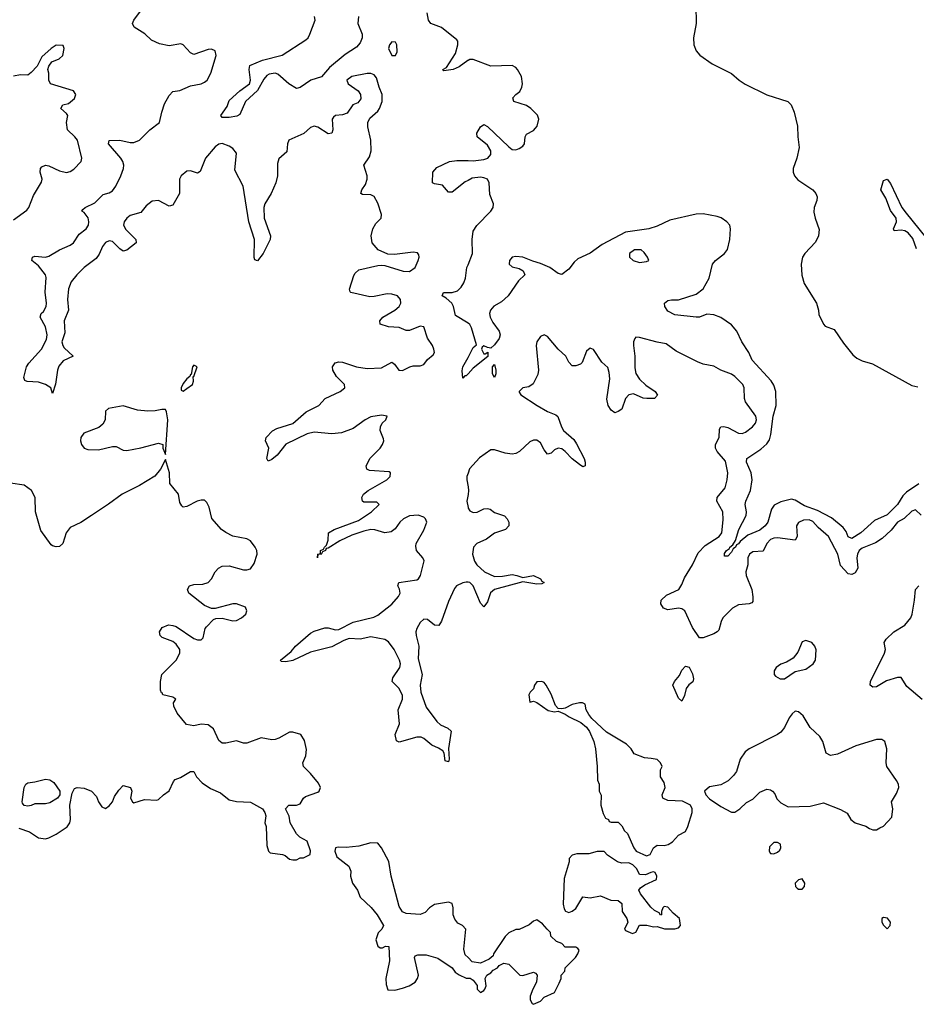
# Model space of a CAD drawing. Header units: inches. Extents: x 2396598 to 2566999, y 262085 to 451979.
# Tile 98 of 256: x 2437464 to 2442535, y 353365 to 358932. Entities that reach past the tile are written whole.
import ezdxf

# ---------------------------------------------------------------- set-up
doc = ezdxf.new("R2010")
doc.units = ezdxf.units.IN
doc.header["$MEASUREMENT"] = 0
doc.layers.add('C4335', color=7, linetype='Continuous')
doc.layers.add('C4345', color=7, linetype='Continuous')

msp = doc.modelspace()

# ---------------------------------------------------------------- linework, layer by layer
at = {"layer": 'C4335', "color": 5}
for points, elevation in [([(2440000, 355750.7), (2439990, 355752.5), (2439970, 355747), (2439935.8, 355730), (2439924.3, 355715.7), (2439890, 355642), (2439850, 355531.6), (2439834.1, 355505.9), (2439810, 355508), (2439770, 355539.7), (2439750, 355541.7), (2439730, 355523.1), (2439711, 355490), (2439705.1, 355470), (2439706.4, 355450), (2439721.9, 355390), (2439718, 355318), (2439741.1, 355230), (2439729.5, 355170), (2439732.4, 355130), (2439763.9, 355043.9), (2439823.2, 354963.2), (2439844.9, 354944.9), (2439886.8, 354926.8), (2439905.7, 354910), (2439890.3, 354810.3), (2439893.1, 354750), (2439890, 354735.3), (2439870, 354742), (2439864.4, 354784.4), (2439857.3, 354797.2), (2439833.4, 354813.4), (2439794.5, 354830), (2439750, 354867), (2439734.5, 354874.5), (2439710, 354875.1), (2439610, 354846), (2439595.2, 354855.2), (2439588.9, 354890), (2439612.5, 354950), (2439605.2, 355030), (2439629.9, 355090), (2439628.6, 355110), (2439610, 355149.8), (2439572, 355190), (2439574.8, 355210), (2439615, 355270), (2439619, 355290), (2439613.3, 355310), (2439582.6, 355370), (2439550, 355414), (2439530, 355428.2), (2439450, 355442.6), (2439390, 355429.4), (2439327.5, 355432.5), (2439298.3, 355421.7), (2439230, 355385.3), (2439110, 355356.4), (2439010, 355308.4), (2438970, 355301.3), (2438942.9, 355302.9), (2438939.3, 355310), (2438999.7, 355360.3), (2439023.9, 355390), (2439110, 355462.7), (2439130, 355474.6), (2439190, 355494), (2439210, 355494.1), (2439250, 355482.7), (2439270, 355483.2), (2439350, 355525.4), (2439466.5, 355553.5), (2439490, 355565.2), (2439570, 355627.7), (2439607.2, 355670), (2439616, 355690), (2439612.5, 355712.5), (2439602.6, 355730), (2439609.5, 355750), (2439710, 355764.2), (2439719.8, 355770), (2439731.3, 355788.7), (2439751.7, 355871.7), (2439745.3, 355890), (2439708.6, 355930), (2439704.1, 355955.9), (2439706.6, 355970), (2439750, 356046), (2439766.6, 356090), (2439760.5, 356110), (2439750, 356119.7), (2439718, 356130), (2439670, 356126.3), (2439634.9, 356110), (2439614.3, 356090), (2439587.4, 356052.6), (2439564.6, 356035.4), (2439530, 356031.3), (2439472.7, 356047.2), (2439450, 356048.7), (2439410, 356040.4), (2439342.6, 356017.4), (2439274.5, 355985.5), (2439210, 355944.2), (2439198, 355942), (2439194.4, 355930), (2439176.3, 355923.7), (2439170, 355908), (2439150.8, 355909.2), (2439149.4, 355889.4), (2439150, 355910.4), (2439166, 355914), (2439166.6, 355930), (2439182.7, 355937.3), (2439187.6, 355950), (2439199.8, 355960.3), (2439208.5, 355990), (2439211.6, 356030), (2439242.9, 356050), (2439379.8, 356100.2), (2439454.7, 356150), (2439496.9, 356190), (2439484.8, 356204.8), (2439410, 356203.5), (2439403, 356210), (2439399.2, 356230), (2439409.8, 356250), (2439435.3, 356270), (2439540.4, 356330), (2439560.5, 356350), (2439562, 356370), (2439554.8, 356374.8), (2439442.2, 356382.2), (2439427.3, 356390), (2439424.2, 356410), (2439446.3, 356453.7), (2439502.7, 356510), (2439517.2, 356530), (2439523.5, 356550), (2439522.3, 356562.2), (2439502.9, 356610), (2439504.5, 356630), (2439514.5, 356650), (2439535.1, 356670), (2439542.7, 356690), (2439510, 356695), (2439450, 356686.9), (2439417.6, 356670), (2439350, 356620.5), (2439284.4, 356595.5), (2439230, 356590.8), (2439130, 356599.8), (2439090, 356589.8), (2438970, 356532.2), (2438921.3, 356470), (2438890, 356444.5), (2438870, 356435.1), (2438862.6, 356450), (2438873.6, 356510), (2438854.3, 356550), (2438858, 356570), (2438893.5, 356606.5), (2438919.5, 356620.5), (2439010, 356649.2), (2439084.3, 356715.7), (2439156.9, 356750), (2439191.6, 356790), (2439277.2, 356830), (2439302.7, 356850), (2439300.9, 356870), (2439255.5, 356915.5), (2439234.8, 356950), (2439233.7, 356970), (2439248.2, 356991.8), (2439270, 356998.2), (2439290, 356995.2), (2439369.6, 356969.6), (2439430, 356959.5), (2439510, 356962.8), (2439570, 356994.9), (2439583.7, 356983.7), (2439608.9, 356950), (2439630, 356947.6), (2439671, 356969), (2439690, 356974), (2439730, 356974.2), (2439750, 356981.7), (2439771.1, 357010), (2439802.2, 357037.8), (2439809.7, 357050), (2439806.8, 357070), (2439798.9, 357090), (2439771.1, 357131.1), (2439750, 357195.1), (2439730, 357198.5), (2439670, 357175), (2439650, 357175.3), (2439610, 357191.5), (2439550, 357195.5), (2439502.7, 357210), (2439500.5, 357230), (2439518.3, 357250), (2439587.1, 357290), (2439610.6, 357310), (2439619.8, 357330), (2439618, 357350), (2439600.5, 357370), (2439570, 357380.9), (2439542.7, 357382.7), (2439470, 357366.8), (2439445.5, 357365.5), (2439338, 357390), (2439332.9, 357392.9), (2439329.3, 357409.3), (2439354.5, 357485.5), (2439361.8, 357498.2), (2439383, 357517), (2439490, 357543), (2439510, 357543.8), (2439530, 357541.6), (2439634, 357510), (2439670, 357507.4), (2439701, 357530), (2439718, 357570), (2439723.7, 357590), (2439722, 357602), (2439713.6, 357613.6), (2439690, 357618.4), (2439583.7, 357603.7), (2439546, 357606), (2439491.7, 357631.7), (2439457.2, 357670), (2439452.3, 357710), (2439461.2, 357750), (2439479.6, 357780.4), (2439509.2, 357810), (2439511.6, 357830), (2439490, 357894.5), (2439470, 357932.1), (2439450, 357942.2), (2439404.2, 357944.2), (2439394, 357950), (2439398.9, 357970), (2439419.9, 358000.1), (2439430.5, 358030), (2439429.9, 358050), (2439411.6, 358110), (2439442.7, 358157.3), (2439452.3, 358190), (2439450.8, 358250.8), (2439433.6, 358326.4), (2439434, 358350), (2439444.4, 358375.6), (2439490, 358415.6), (2439500.3, 358430), (2439514.4, 358470), (2439514.1, 358510), (2439496.8, 358550), (2439483.1, 358603.1), (2439470, 358619.6), (2439450, 358628.2), (2439430, 358627.4), (2439343, 358610), (2439315.2, 358590), (2439321.8, 358570), (2439378.3, 358530), (2439391.6, 358510), (2439394.5, 358485.5), (2439377.8, 358462.2), (2439348.7, 358450), (2439316.8, 358403.2), (2439290, 358394.5), (2439250, 358390.6), (2439239.3, 358380.7), (2439231.1, 358368.9), (2439236.1, 358310), (2439230.1, 358289.9), (2439210, 358287.2), (2439150, 358323.9), (2439130.2, 358329.8), (2439110, 358323.1), (2439071.7, 358288.3), (2438987.2, 358250), (2438978.5, 358230), (2438975.3, 358184.7), (2438930, 358146), (2438921.7, 358118.3), (2438922.2, 358050), (2438913.8, 358010), (2438886.7, 357950), (2438851, 357890), (2438845.7, 357870), (2438846.4, 357810), (2438882.7, 357710), (2438880.7, 357690), (2438840.7, 357610), (2438810, 357568), (2438794.2, 357574.2), (2438790, 357588), (2438793.2, 357690), (2438759.7, 357790), (2438729.1, 357990), (2438681.4, 358081.4), (2438690, 358177), (2438670, 358204.4), (2438650, 358216.4), (2438610, 358232.9), (2438590, 358228.9), (2438570, 358214), (2438515.8, 358150), (2438485.8, 358074.2), (2438470, 358064.4), (2438430, 358077), (2438410, 358075.4), (2438377.4, 358050), (2438367.6, 358030), (2438367.5, 357950), (2438330, 357884), (2438310, 357877.8), (2438250, 357909.9), (2438213.1, 357906.9), (2438180.2, 357879.8), (2438150, 357842.2), (2438090, 357824.2), (2438069.6, 357810), (2438055.9, 357790), (2438052.4, 357770), (2438065.3, 357745.3), (2438122, 357690), (2438123.6, 357670), (2438070, 357628.9), (2438050, 357623.4), (2438030, 357635.8), (2437990, 357677.1), (2437970, 357681.4), (2437950, 357672.7), (2437932.3, 357650), (2437914.2, 357605.8), (2437897.9, 357582.1), (2437830, 357531.4), (2437788.4, 357490), (2437756.4, 357450), (2437739.9, 357410), (2437735, 357350), (2437740.3, 357290), (2437715.8, 357230), (2437719.2, 357160.8), (2437703.2, 357110), (2437707.8, 357090), (2437716.6, 357076.6), (2437766.4, 357030), (2437710, 357002.4), (2437686.8, 356973.2), (2437678.7, 356950), (2437667.9, 356872.1), (2437650, 356818), (2437640.7, 356850), (2437610, 356869.8), (2437570, 356882.4), (2437506.6, 356886.6), (2437492.8, 356892.8), (2437488.7, 356908.7), (2437503.5, 356970), (2437515.5, 356990), (2437588.5, 357070), (2437615.8, 357124.2), (2437620.5, 357150), (2437610, 357195.1), (2437580.9, 357250), (2437586.3, 357270), (2437598.6, 357281.4), (2437615, 357310), (2437616.7, 357330), (2437609.1, 357390.9), (2437614.5, 357474.5), (2437609.7, 357490), (2437570, 357540.9), (2437533.2, 357570), (2437537.2, 357590), (2437550, 357595.8), (2437610, 357590.2), (2437630, 357595.3), (2437688.9, 357631.1), (2437750, 357657.1), (2437768.4, 357670), (2437801.5, 357718.5), (2437840.6, 357750), (2437854.2, 357770), (2437856, 357790), (2437851.6, 357811.6), (2437830, 357841.2), (2437815.3, 357850), (2437821.2, 357858.8), (2437834, 357870), (2437890, 357896), (2437936.9, 357943.1), (2437970, 357953.4), (2437990, 357964.8), (2438008.4, 357990), (2438037, 358050), (2438050.9, 358090), (2438053.1, 358110), (2438048.4, 358130), (2438037.1, 358150), (2437966.8, 358230), (2437971.3, 358248.7), (2438030.1, 358250.1), (2438090, 358237.8), (2438110, 358238.2), (2438142.4, 358250), (2438200.7, 358310), (2438254.3, 358350), (2438268, 358410), (2438284, 358456), (2438310, 358503), (2438330, 358526), (2438370, 358532.2), (2438430, 358557.4), (2438490, 358570.3), (2438510, 358578), (2438524.2, 358590), (2438544.8, 358630), (2438576.4, 358730), (2438570, 358755.1), (2438550, 358764.7), (2438530, 358764.2), (2438450, 358735.3), (2438430, 358744), (2438389.3, 358789.3), (2438376, 358796), (2438310, 358783.5), (2438256, 358796), (2438210, 358816.2), (2438172.7, 358852.7), (2438111.3, 358890), (2438102.6, 358910), (2438110.9, 358930), (2438169.9, 359010.1)], 40), ([(2439380.9, 358950), (2439377, 358910), (2439401.5, 358850), (2439402.3, 358830), (2439390, 358801), (2439370, 358776.2), (2439305, 358735), (2439217.3, 358662.7), (2439171, 358609), (2439110.2, 358589.8), (2439050, 358548.3), (2439030, 358543), (2438986.3, 358570), (2438924.1, 358624.1), (2438910, 358629.8), (2438875.8, 358624.2), (2438863, 358617), (2438844.4, 358595.5), (2438810, 358532), (2438742.4, 358470), (2438710, 358395.3), (2438692.5, 358387.5), (2438650, 358379.6), (2438610, 358379), (2438601.2, 358390), (2438638.8, 358441.2), (2438650, 358474.9), (2438710, 358530.4), (2438763.7, 358570), (2438769.6, 358590.4), (2438763, 358650), (2438766.5, 358673.5), (2438837.3, 358702.8), (2438948.5, 358731.5), (2439082.5, 358817.5), (2439095.6, 358830), (2439106.3, 358850), (2439135.1, 358930), (2439132.7, 358950)], 20), ([(2440000, 358701.5), (2439999, 358701), (2439950, 358666.3), (2439916, 358650), (2439863.1, 358643.1), (2439858, 358650), (2439878, 358662), (2439930, 358741), (2439942.9, 358790), (2439942, 358810), (2439937.4, 358817.4), (2439850, 358888.3), (2439790, 358911.1), (2439776.8, 358930), (2439768.2, 358970)], 20), ([(2437430, 357801.2), (2437504.7, 357855.3), (2437516, 357870), (2437542.5, 357937.5), (2437587.5, 358012.5), (2437591.5, 358030), (2437579.7, 358070), (2437583, 358090), (2437590, 358099.3), (2437610, 358108.9), (2437630, 358106.7), (2437690, 358077.8), (2437730, 358068), (2437750, 358073.7), (2437770, 358087.6), (2437811.6, 358130), (2437815.1, 358150), (2437790.9, 358250), (2437776.3, 358270), (2437734.7, 358310), (2437729.3, 358350), (2437737.2, 358390), (2437730, 358402), (2437698, 358430), (2437708, 358450), (2437740.9, 358459.1), (2437773.8, 358486.2), (2437782, 358510), (2437769, 358529), (2437638, 358570), (2437628.7, 358590), (2437628.7, 358630), (2437624, 358650), (2437628.7, 358670), (2437646, 358694), (2437688, 358710), (2437708.7, 358730), (2437715.3, 358770), (2437710, 358786), (2437670, 358788), (2437642, 358770), (2437590, 358722), (2437562.8, 358670), (2437530, 358634), (2437510, 358619), (2437470, 358621.2), (2437430, 358613.2)], 60), ([(2440000, 358023.7), (2439984.6, 358015.4), (2439910, 357956.2), (2439896, 357956), (2439890, 357957.2), (2439855.6, 357995.6), (2439810, 358003.7), (2439799, 358010), (2439800.7, 358070), (2439824.2, 358095.8), (2439895.3, 358130), (2439936.7, 358136.7), (2440000, 358135.5)], 20), ([(2440000, 357215.5), (2439930, 357259.5), (2439918.5, 357310), (2439908.9, 357328.9), (2439877.4, 357357.4), (2439854, 357370), (2439862, 357390), (2439910, 357390.2), (2439940.6, 357399.4), (2439961, 357419), (2439976.5, 357443.5), (2439985.6, 357470), (2439993.7, 357530), (2440000, 357546.3)], 20), ([(2440000, 356929.5), (2439990, 356919), (2439982, 356918), (2439970, 356906), (2439966.9, 356946.9), (2439971.6, 356970), (2440000, 357022.5)], 20), ([(2437459.8, 354359.8), (2437519.1, 354339.1), (2437570, 354306.8), (2437610, 354301), (2437630, 354306), (2437670, 354326), (2437732.5, 354367.5), (2437748.7, 354390), (2437752.7, 354410), (2437749, 354491), (2437762, 354558), (2437775.3, 354584.7), (2437788.7, 354591.3), (2437830, 354587.7), (2437870.6, 354570.6), (2437899.1, 354539.1), (2437911, 354510), (2437930, 354481), (2437950, 354471.3), (2437970, 354486), (2437988.7, 354510), (2438000.9, 354539.1), (2438024.7, 354575.3), (2438050, 354602), (2438091.3, 354590), (2438098, 354570), (2438092, 354530), (2438102, 354510), (2438110, 354504.7), (2438170, 354522.8), (2438240.4, 354519.6), (2438250, 354522), (2438278, 354550), (2438309.1, 354570.9), (2438334.6, 354625.4), (2438344.7, 354635.3), (2438373.6, 354646.4), (2438430, 354682), (2438450, 354682), (2438464.7, 354650), (2438496.7, 354616.7), (2438544.2, 354584.2), (2438599.6, 354559.6), (2438650, 354520.7), (2438690, 354510.7), (2438770, 354507.3), (2438838, 354470), (2438851, 354450), (2438856, 354430), (2438851.3, 354390), (2438858, 354370), (2438862, 354262), (2438871.1, 354231.1), (2438882, 354222), (2438951.3, 354211.3), (2438965.4, 354205.4), (2438990, 354184.7), (2439010, 354182), (2439030, 354182), (2439050, 354192), (2439070, 354192), (2439108, 354212), (2439108.4, 354231.6), (2439090, 354288), (2439049.1, 354309.1), (2439030, 354328), (2438994, 354390), (2438989, 354429), (2438968.7, 354470), (2438986, 354490), (2439030, 354490.7), (2439050, 354498.8), (2439069.7, 354530.3), (2439080.5, 354539.5), (2439150, 354564), (2439159, 354570), (2439165.2, 354590), (2439154.2, 354614.2), (2439109, 354670), (2439069.3, 354710), (2439066.6, 354730), (2439083.7, 354770), (2439086, 354806), (2439075.5, 354855.5), (2439054, 354890), (2439010, 354903.7), (2438990, 354902.7), (2438930, 354869.2), (2438910, 354862.7), (2438890, 354860.9), (2438830, 354872.3), (2438750, 354840.9), (2438730, 354840.9), (2438690, 354854), (2438630, 354841.3), (2438610, 354841.6), (2438590, 354857.2), (2438561.5, 354921.4), (2438530, 354945.6), (2438490, 354949.6), (2438450, 354939.6), (2438407.7, 354947.7), (2438356, 355010), (2438336, 355050), (2438334, 355070), (2438348, 355090), (2438330, 355102), (2438274.6, 355114.6), (2438270, 355126), (2438266, 355126), (2438261.2, 355141.2), (2438260.9, 355190), (2438269.3, 355230), (2438350, 355310.8), (2438369.5, 355350.5), (2438369.5, 355370), (2438350, 355402), (2438330, 355416.2), (2438270, 355439.3), (2438259.3, 355450), (2438256, 355470), (2438270, 355496), (2438306, 355510), (2438330, 355507.3), (2438350, 355500.7), (2438450, 355432.4), (2438470, 355424.9), (2438490, 355425.5), (2438502.5, 355437.5), (2438514, 355490), (2438520.1, 355499.9), (2438560.1, 355539.9), (2438573.8, 355546.2), (2438610, 355548.4), (2438670, 355533), (2438690, 355535.5), (2438719, 355550), (2438744, 355570), (2438749, 355590), (2438742, 355610), (2438690, 355629.3), (2438670, 355629.3), (2438570, 355602.7), (2438550, 355602.7), (2438510, 355619.3), (2438420.9, 355690), (2438414.5, 355710), (2438424.5, 355730), (2438450, 355737.6), (2438500.1, 355739.9), (2438529.6, 355750.4), (2438549.6, 355770.4), (2438569.7, 355810.3), (2438589.3, 355830), (2438610, 355842.4), (2438650, 355843.1), (2438730, 355821.6), (2438750, 355820.5), (2438770, 355826.8), (2438790, 355858), (2438807, 355910), (2438805.1, 355930), (2438795.6, 355950), (2438770, 355986), (2438750, 355997), (2438670, 356012), (2438630, 356032), (2438606.6, 356050), (2438551.6, 356111.6), (2438536.3, 356176.3), (2438522.7, 356202.7), (2438510, 356215.3), (2438490, 356215.3), (2438469.1, 356209.1), (2438410, 356179.5), (2438390, 356176), (2438382.4, 356182.4), (2438370, 356202), (2438362.9, 356250), (2438314.5, 356310), (2438312, 356370), (2438290, 356446), (2438260.7, 356390), (2438228.4, 356351.6), (2438142.4, 356297.6), (2438044.9, 356250), (2437967.7, 356192.3), (2437871.1, 356128.9), (2437810, 356089.7), (2437750, 356060.5), (2437727.1, 356030), (2437708.4, 355970), (2437690, 355953.3), (2437670, 355951.5), (2437650, 355956.2), (2437642.7, 355962.7), (2437583.8, 356043.8), (2437554.3, 356150), (2437551.2, 356230), (2437531.5, 356270), (2437490, 356300.9), (2437411.7, 356311.7)], 60), ([(2440000, 356367.4), (2439994.3, 356350), (2439992.9, 356330), (2440000, 356289.9)], 40), ([(2440000, 356248.2), (2439993.9, 356210), (2440000, 356173.1)], 40), ([(2440000, 353628.8), (2439984.7, 353644.7), (2439976.4, 353676.4), (2439988, 353790), (2439968, 353810), (2439942.9, 353822.9), (2439925.4, 353845.4), (2439917, 353870), (2439916.2, 353910), (2439910, 353935.3), (2439890, 353942.7), (2439810.5, 353929.5), (2439782.8, 353910), (2439756.8, 353883.2), (2439730, 353873.2), (2439650, 353878), (2439630, 353888), (2439610, 353918), (2439564.5, 354090), (2439551.5, 354171.5), (2439510, 354248.7), (2439490, 354275.3), (2439450, 354278.4), (2439382, 354258), (2439310, 354251.8), (2439266.4, 354253.6), (2439251.3, 354248.7), (2439246.8, 354230), (2439258, 354198), (2439325.4, 354145.4), (2439336.9, 354116.9), (2439336, 354090), (2439346, 354050), (2439374.8, 354010), (2439390.7, 353970.7), (2439452.8, 353912.8), (2439486, 353870), (2439522, 353810), (2439512, 353790), (2439491.1, 353768.9), (2439478, 353730), (2439490, 353694), (2439503.6, 353683.6), (2439516.4, 353683.6), (2439532.7, 353692.7), (2439552, 353692), (2439556, 353610), (2439536, 353510), (2439536.9, 353476.9), (2439546, 353446), (2439585.4, 353445.4), (2439630, 353456), (2439668, 353470), (2439702, 353490), (2439714, 353510), (2439719.3, 353530), (2439698, 353630), (2439702, 353638), (2439716.4, 353643.6), (2439763.6, 353643.6), (2439830, 353624.7), (2439910.9, 353570.9), (2439927.1, 353547.1), (2439950, 353532), (2439990, 353512), (2440000, 353511.8)], 60)]:
    msp.add_lwpolyline(points, dxfattribs=dict(at, elevation=elevation))
for points, elevation in [([(2439570, 358806.6), (2439555.5, 358790), (2439550.4, 358770), (2439569, 358729), (2439590, 358728.8), (2439599.7, 358750), (2439596.9, 358790), (2439590, 358805.2)], 40), ([(2438450, 356979), (2438441, 356970), (2438434, 356926), (2438430, 356926), (2438426, 356914), (2438410, 356902), (2438390, 356875.3), (2438378, 356850), (2438378, 356838), (2438390, 356832), (2438410, 356846), (2438442, 356870), (2438447.3, 356887.3), (2438446, 356914), (2438450, 356914), (2438468, 356970)], 60), ([(2438050, 356749.6), (2437966, 356734), (2437950, 356718), (2437947.7, 356670), (2437934.9, 356645.1), (2437913, 356627), (2437826.5, 356593.5), (2437810.4, 356570), (2437809.2, 356550), (2437814, 356530), (2437830, 356508.8), (2437850, 356501.7), (2437910, 356500.3), (2437990, 356519.3), (2438010, 356519.1), (2438050, 356498.4), (2438070, 356495.8), (2438149.6, 356510.4), (2438250, 356538), (2438274, 356530), (2438274, 356510), (2438290, 356474), (2438302.9, 356670), (2438295.1, 356715.1), (2438288.7, 356728.7), (2438268.9, 356728.9), (2438230, 356719.6), (2438190, 356718.7), (2438130, 356724.7)], 60), ([(2437510, 354485.2), (2437490, 354488.7), (2437481.2, 354501.2), (2437479, 354510), (2437489.4, 354590), (2437499, 354610), (2437510, 354617.3), (2437550, 354622), (2437610, 354637.3), (2437634.4, 354634.4), (2437658, 354618), (2437692, 354570), (2437692, 354550), (2437678, 354530), (2437635.2, 354504.8), (2437610, 354498.4), (2437550, 354498), (2437530, 354489.3)], 60)]:
    msp.add_lwpolyline(points, close=True, dxfattribs=dict(at, elevation=elevation))
at = {"layer": 'C4345', "color": 5}
for points, elevation in [([(2441288.2, 359011.8), (2441290.5, 358910), (2441274.4, 358830), (2441276.6, 358790), (2441290, 358755.5), (2441311, 358731), (2441381.6, 358681.6), (2441490, 358627.9), (2441533.4, 358590), (2441567.5, 358567.5), (2441690, 358506.7), (2441808.8, 358468.8), (2441826.9, 358450), (2441844.1, 358410), (2441863.7, 358330), (2441865, 358270), (2441872.9, 358210), (2441859.4, 358150), (2441839.2, 358090), (2441838.9, 358070), (2441846.4, 358050), (2441866.2, 358026.2), (2441950.7, 357970.7), (2441967.5, 357950), (2441974.3, 357930), (2441973.4, 357910), (2441957.7, 357870), (2441955.7, 357844.3), (2441962.8, 357810), (2441985.6, 357745.6), (2441983.1, 357710), (2441966.2, 357673.8), (2441904.4, 357610), (2441891.3, 357590), (2441883.3, 357550), (2441887.3, 357487.3), (2441900.6, 357440.6), (2441970.2, 357330), (2441982.6, 357290), (2441984.9, 357264.9), (2442010.5, 357210.5), (2442019.8, 357199.8), (2442070, 357180.7), (2442123.1, 357103.1), (2442177.3, 357037.3), (2442199.1, 357019.1), (2442230, 357003.6), (2442287, 356987), (2442510, 356864.3), (2442544.6, 356855.4)], 20), ([(2440000, 358135.5), (2440030, 358134.9), (2440090, 358142), (2440112, 358150), (2440129.5, 358170), (2440129.6, 358190), (2440110, 358222), (2440052.7, 358270), (2440049.3, 358290), (2440070, 358326), (2440090, 358338.8), (2440110, 358328), (2440230, 358213.1), (2440250, 358199), (2440270, 358196.9), (2440290, 358203.2), (2440310, 358216.5), (2440320.4, 358230), (2440322.6, 358270), (2440330, 358284.9), (2440370, 358306.3), (2440381.8, 358318.2), (2440391.1, 358330), (2440399.7, 358370), (2440393.1, 358393.1), (2440356.2, 358430), (2440330, 358446), (2440259.5, 358470), (2440254, 358490), (2440269.6, 358510), (2440293.2, 358526.8), (2440305, 358550), (2440309, 358570), (2440301.7, 358610), (2440280.6, 358650), (2440270, 358662), (2440250, 358672.6), (2440130, 358669.9), (2440030, 358707.2), (2440010, 358706.3), (2440000, 358701.5)], 20), ([(2440000, 357546.3), (2440024.6, 357610), (2440023.2, 357690), (2440030, 357736.9), (2440050, 357768.2), (2440129.8, 357850), (2440142.3, 357870), (2440143.5, 357890), (2440123.1, 357943.1), (2440119.2, 358010), (2440109.5, 358030), (2440090, 358038.7), (2440070, 358041.1), (2440023.6, 358036.4), (2440000, 358023.7)], 20), ([(2442537.2, 357637.2), (2442514.9, 357694.9), (2442490, 357726.6), (2442470, 357738), (2442450, 357742.7), (2442410, 357738), (2442406, 357750), (2442423.7, 357790), (2442422, 357810), (2442390, 357853.2), (2442363.8, 357923.8), (2442335.1, 357970), (2442350, 358022), (2442370, 358031.3), (2442390, 358006), (2442454.4, 357870), (2442477.3, 357837.3), (2442590, 357700.5)], 20), ([(2442550, 356308.6), (2442479.4, 356260.6), (2442459.3, 356240.7), (2442429.7, 356190), (2442370, 356133), (2442299.4, 356100.6), (2442221.5, 356030), (2442170, 355998.4), (2442150, 356007.1), (2442138.4, 356038.4), (2442121.1, 356061.1), (2442054.9, 356114.9), (2441976.9, 356156.9), (2441902.6, 356182.6), (2441850, 356215.2), (2441830, 356220.2), (2441770, 356205.6), (2441732.2, 356187.8), (2441715.9, 356164.1), (2441695.3, 356090), (2441681.1, 356070), (2441650, 356045.9), (2441582.3, 356017.7), (2441538.7, 355981.3), (2441530, 355968.7), (2441517.7, 355962.2), (2441513, 355950), (2441499.5, 355940.5), (2441490, 355920.9), (2441470, 355899.3), (2441450, 355898), (2441450, 355914), (2441462, 355930), (2441478.5, 355941.5), (2441481.3, 355950), (2441497.8, 355962.2), (2441513.1, 355986.9), (2441532.3, 356050), (2441572.3, 356127.7), (2441574.5, 356150), (2441567.7, 356190), (2441571.6, 356210), (2441598.4, 356270), (2441606.3, 356330), (2441602.1, 356370), (2441575, 356430), (2441577.3, 356450), (2441656.6, 356503.4), (2441690, 356534), (2441704.3, 356555.7), (2441713.6, 356586.4), (2441726.1, 356690), (2441742.3, 356750), (2441741.2, 356830), (2441730, 356865.4), (2441713.7, 356890), (2441606.6, 357006.6), (2441588.2, 357050), (2441549.1, 357110), (2441520.6, 357170), (2441490, 357206), (2441430, 357248.6), (2441390, 357262.7), (2441350, 357266.6), (2441310, 357249.6), (2441290.3, 357249.7), (2441170, 357264), (2441130, 357283.6), (2441113, 357310), (2441111.6, 357330), (2441130, 357344.2), (2441150, 357348.9), (2441190, 357349), (2441290, 357379.3), (2441330.5, 357409.5), (2441363.2, 357470), (2441382.7, 357550), (2441398.9, 357570), (2441450.6, 357609.4), (2441466.8, 357633.2), (2441481.7, 357690), (2441484.8, 357750), (2441480.4, 357770), (2441463.1, 357790), (2441432.3, 357812.3), (2441410, 357819.9), (2441330, 357835), (2441290, 357832.9), (2441141.6, 357798.4), (2441070, 357764), (2441023.6, 357750), (2440890, 357731.6), (2440759.1, 357660.9), (2440690, 357611.5), (2440620.9, 357579.1), (2440599.6, 357560.4), (2440570, 357522), (2440530, 357491.3), (2440510, 357497.4), (2440463.6, 357530), (2440410, 357554.4), (2440366, 357566), (2440310, 357588.4), (2440270, 357593.1), (2440250, 357589.5), (2440234.4, 357570), (2440233, 357550), (2440250, 357534.9), (2440290, 357525.3), (2440312.8, 357512.8), (2440322, 357490), (2440285.1, 357454.9), (2440227.6, 357370), (2440190, 357337.2), (2440146.8, 357313.2), (2440127, 357290), (2440121.7, 357270), (2440125.3, 357250), (2440139.9, 357219.9), (2440176.5, 357170), (2440181.1, 357150), (2440176, 357130), (2440150, 357092.7), (2440130, 357075.3), (2440110, 357078), (2440090, 357088.7), (2440079.6, 357080.4), (2440076, 357070), (2440090, 357042), (2440098, 357042), (2440112.7, 357052.7), (2440112.7, 357027.3), (2440030, 356960.9), (2440000, 356929.5)], 20), ([(2440000, 357022.5), (2440030, 357078), (2440047.3, 357092.7), (2440020.7, 357190), (2440010, 357209.2), (2440000, 357215.5)], 20), ([(2442562.7, 356130), (2442530, 356160.9), (2442510, 356154), (2442467.5, 356112.5), (2442430, 356090.8), (2442393.4, 356046.6), (2442342, 355998), (2442305.5, 355974.5), (2442230, 355943.2), (2442213, 355930), (2442202.7, 355910), (2442199.4, 355890), (2442204.5, 355830), (2442190, 355805.2), (2442170, 355795.4), (2442150, 355798.6), (2442106.3, 355846.3), (2442090.9, 355910.9), (2442038.3, 356010), (2441980.3, 356060.3), (2441950, 356095.3), (2441930, 356104.4), (2441897.7, 356102.3), (2441870, 356089.6), (2441858.3, 356070), (2441860.8, 356010), (2441850.2, 355989.8), (2441750, 356001.5), (2441730, 356000.2), (2441710, 355992.2), (2441690.2, 355970), (2441670, 355927.8), (2441610, 355922.8), (2441592.9, 355910), (2441583.5, 355890), (2441582.2, 355850), (2441571.7, 355810), (2441572.7, 355790), (2441604.6, 355710), (2441611.6, 355668.4), (2441610, 355642), (2441605.2, 355634.8), (2441590.8, 355630), (2441530, 355624.1), (2441495.7, 355604.3), (2441442, 355550), (2441431.8, 355530), (2441418.9, 355481.1), (2441410.1, 355469.9), (2441390, 355458.8), (2441330, 355436.9), (2441310, 355437.2), (2441270, 355495.4), (2441226, 355590), (2441210, 355600.8), (2441190, 355604.9), (2441130, 355596.1), (2441105.3, 355605.3), (2441089.8, 355630), (2441093.3, 355650), (2441122.5, 355677.5), (2441191.5, 355710), (2441210, 355737.6), (2441224.8, 355775.2), (2441270, 355849), (2441301.7, 355918.3), (2441341.4, 355958.6), (2441421.1, 356010), (2441436.1, 356030), (2441443.3, 356103.3), (2441441.5, 356150), (2441407.3, 356210), (2441409.6, 356230), (2441454.7, 356285.3), (2441465.7, 356330), (2441469.1, 356370), (2441455.5, 356435.5), (2441409.7, 356490), (2441399.6, 356510), (2441399.5, 356530), (2441419.6, 356570), (2441422.9, 356617.1), (2441429, 356630), (2441447.5, 356632.5), (2441470, 356626), (2441530, 356594), (2441550, 356591.4), (2441570, 356600.7), (2441608.5, 356630), (2441626.4, 356650), (2441632.1, 356670), (2441627.7, 356690), (2441570, 356772), (2441564, 356790), (2441562.5, 356850), (2441554.4, 356870), (2441510, 356915.3), (2441490, 356928.4), (2441430, 356951.3), (2441390, 356972.4), (2441330, 356984.5), (2441297.8, 356997.8), (2441178.2, 357058.2), (2441120.1, 357100.1), (2441070, 357108), (2440970, 357135.8), (2440950, 357136.2), (2440943, 357130), (2440935.8, 357110), (2440936, 357090), (2440943.2, 357030), (2440943.7, 356963.7), (2440950, 356931), (2440970, 356899.1), (2441006.4, 356866.4), (2441058, 356830), (2441071, 356809), (2441054, 356790), (2441010.7, 356789.3), (2440990, 356792.7), (2440936.6, 356816.6), (2440910, 356811.5), (2440890.8, 356790), (2440870.8, 356730), (2440850, 356716), (2440830, 356709.3), (2440810, 356724), (2440793.2, 356750), (2440785.6, 356785.6), (2440801.2, 356901.2), (2440798, 356938), (2440790, 356966), (2440756.4, 356996.4), (2440710, 357068), (2440690, 357075.3), (2440670, 357058), (2440646, 356994), (2440635.3, 356984.7), (2440610, 356974), (2440590, 356975.3), (2440570, 356995.3), (2440552.7, 357030), (2440509.7, 357069.6), (2440450, 357141.2), (2440430, 357149.3), (2440410, 357140.9), (2440389.1, 357110.9), (2440385.2, 357090), (2440399.1, 356950), (2440394.8, 356925.2), (2440367.6, 356872.4), (2440343.5, 356856.5), (2440310, 356849.6), (2440288.8, 356830), (2440290, 356826), (2440298, 356810), (2440391.8, 356750), (2440450, 356716.5), (2440497.4, 356697.4), (2440507.6, 356687.6), (2440528.8, 356630), (2440540.6, 356610), (2440598.9, 356558.9), (2440614.4, 356534.4), (2440657.1, 356450), (2440663.2, 356430), (2440662, 356410), (2440650, 356403.5), (2440630, 356417.6), (2440589.1, 356449.1), (2440550.4, 356490.4), (2440530, 356505.7), (2440510, 356509.8), (2440490, 356499.7), (2440470, 356480.5), (2440450, 356476.3), (2440430, 356500.7), (2440410, 356539.7), (2440390, 356554.5), (2440370, 356554.7), (2440350, 356545.6), (2440290.4, 356490), (2440270, 356478.5), (2440250, 356475.6), (2440210, 356480.4), (2440150, 356500.5), (2440130, 356499.6), (2440065.9, 356454.1), (2440008.1, 356391.9), (2440000, 356367.4)], 40), ([(2440000, 356289.9), (2440003.5, 356270), (2440000, 356248.2)], 40), ([(2440000, 356173.1), (2440000.5, 356170), (2440010, 356155.8), (2440030, 356145.5), (2440052, 356148), (2440090, 356165.8), (2440110, 356168.8), (2440124.6, 356164.6), (2440150, 356146.3), (2440206.8, 356126.8), (2440221.3, 356110), (2440230.4, 356090), (2440230.4, 356070), (2440212.7, 356050), (2440150, 356027.8), (2440104.8, 355995.2), (2440050, 355969.6), (2440030.4, 355950), (2440025.2, 355910), (2440037.1, 355870), (2440049.5, 355850), (2440093.5, 355810), (2440150, 355783.9), (2440195, 355785), (2440250, 355794.2), (2440276, 355790), (2440310, 355777.1), (2440370, 355788.4), (2440410, 355770.3), (2440417.6, 355757.6), (2440430.4, 355750), (2440417.6, 355742.4), (2440390, 355741.1), (2440310, 355754), (2440150, 355709.8), (2440128, 355692), (2440110, 355640.9), (2440090, 355611.8), (2440070, 355633.6), (2440028.9, 355730), (2440010, 355748.9), (2440000, 355750.7)], 40), ([(2442567.7, 355087.7), (2442482, 355162), (2442450, 355212.8), (2442430, 355212.7), (2442366.1, 355193.9), (2442310, 355160.4), (2442290, 355157.4), (2442275.1, 355170), (2442277.3, 355190), (2442356.4, 355350), (2442360.5, 355370), (2442354.3, 355410), (2442364.4, 355430), (2442408.2, 355470), (2442470, 355509.3), (2442503.9, 355550), (2442511.4, 355570), (2442525.3, 355650), (2442530, 355710.3), (2442548.8, 355731.2)], 40), ([(2440000, 353511.8), (2440011.6, 353511.6), (2440030, 353502), (2440051.6, 353471.6), (2440052, 353450), (2440070, 353432), (2440090, 353442), (2440095.3, 353450), (2440102, 353470), (2440098, 353510), (2440106, 353530), (2440130, 353542), (2440143.1, 353556.9), (2440166, 353570), (2440176.4, 353583.6), (2440203.1, 353596.9), (2440230, 353592), (2440294, 353530), (2440310, 353527.3), (2440370, 353546), (2440381, 353541), (2440391.3, 353530), (2440386.8, 353490), (2440366, 353450), (2440352, 353410), (2440352, 353390), (2440362, 353370), (2440370, 353364.7), (2440410, 353382), (2440430, 353404.7), (2440488.4, 353431.6), (2440516.4, 353483.6), (2440526, 353510), (2440526, 353530), (2440548, 353552), (2440549.1, 353570.9), (2440608.7, 353630), (2440622, 353650), (2440628, 353670), (2440620.4, 353680.4), (2440610, 353688), (2440550, 353688), (2440530, 353708), (2440500.2, 353720.2), (2440468, 353750), (2440466, 353770), (2440448, 353790), (2440420.4, 353820.4), (2440390, 353842), (2440370, 353835.3), (2440345.4, 353814.6), (2440290, 353788), (2440270, 353788), (2440230, 353768), (2440210, 353748), (2440144.7, 353650), (2440142, 353638), (2440119.8, 353620.2), (2440070, 353598), (2440024, 353604), (2440000, 353628.8)], 60)]:
    msp.add_lwpolyline(points, dxfattribs=dict(at, elevation=elevation))
for points, elevation in [([(2440979, 357630), (2440941, 357630), (2440914, 357610), (2440914, 357590), (2440934.8, 357570), (2440970, 357559.5), (2441010, 357564), (2441022, 357570), (2441015.1, 357590), (2440996.6, 357616.6)], 40), ([(2440150, 356908), (2440138, 356930), (2440138, 356970), (2440150, 356982), (2440158, 356950), (2440158, 356930)], 20), ([(2441910, 355422.7), (2441890, 355414), (2441864.7, 355355.3), (2441838.5, 355321.5), (2441801.4, 355298.6), (2441770, 355288.7), (2441742, 355270), (2441732, 355250), (2441732, 355230), (2441739.6, 355219.6), (2441765.4, 355205.4), (2441790, 355204.7), (2441850, 355246), (2441910, 355258.8), (2441952.3, 355290), (2441966, 355310), (2441969.3, 355369.3), (2441961.2, 355390), (2441944, 355410)], 60), ([(2441210, 355079.6), (2441190, 355095.1), (2441158.9, 355170), (2441168.7, 355190), (2441195.6, 355224.4), (2441210, 355254.9), (2441230, 355277.6), (2441251, 355271), (2441270, 355233), (2441274.5, 355205.5), (2441272, 355187.9), (2441249, 355171), (2441233.7, 355150), (2441224.2, 355110)], 40), ([(2440418, 355190), (2440390, 355188.7), (2440376, 355170), (2440370.8, 355149.2), (2440352, 355130), (2440344.7, 355115.3), (2440350, 355074), (2440370, 355078), (2440390, 355072), (2440453.6, 355026.4), (2440490, 355018), (2440510, 355022), (2440550, 355006), (2440572, 354990), (2440637.3, 354957.3), (2440670.9, 354930.9), (2440687.1, 354907.1), (2440710.8, 354850.8), (2440721, 354810), (2440731, 354710), (2440731.6, 354631.6), (2440742, 354610), (2440742, 354570), (2440752.7, 354547.3), (2440752, 354490), (2440763.6, 354443.6), (2440778, 354418), (2440794, 354410), (2440798, 354398), (2440810, 354394), (2440850, 354394), (2440870, 354374), (2440885.4, 354345.4), (2440902, 354330), (2440938, 354250), (2440950.9, 354230.9), (2441010, 354204.7), (2441030, 354212), (2441049, 354250), (2441070, 354264.7), (2441110, 354262.8), (2441131.9, 354268.1), (2441156.9, 354283.1), (2441190, 354321), (2441230, 354342), (2441244, 354370), (2441268, 354450), (2441268, 354470), (2441258, 354490), (2441213.6, 354513.6), (2441130, 354518), (2441102, 354530), (2441097.2, 354550), (2441115.1, 354590), (2441110, 354618), (2441089, 354650), (2441088.7, 354690), (2441098, 354710), (2441088, 354730), (2441070, 354748), (2441035.5, 354755.5), (2440997.5, 354757.5), (2440940.2, 354780.2), (2440922, 354810), (2440895.5, 354835.5), (2440783.2, 354903.2), (2440700.9, 354980.9), (2440682.7, 355002.7), (2440668.7, 355030), (2440662, 355062), (2440648.4, 355068.4), (2440630, 355068.7), (2440590, 355059), (2440550, 355039), (2440530, 355035.3), (2440510, 355038), (2440494, 355054), (2440470, 355118), (2440441.2, 355170), (2440430, 355184)], 60), ([(2441850, 355022), (2441833.7, 355006.3), (2441816.3, 354983.7), (2441790, 354929), (2441770, 354903.7), (2441750, 354889.6), (2441590, 354809.6), (2441567.9, 354792.1), (2441539.5, 354750), (2441518, 354682), (2441502, 354658), (2441471.7, 354628.3), (2441430, 354605.1), (2441366.2, 354593.8), (2441338, 354570), (2441344.7, 354550), (2441365.8, 354525.8), (2441430, 354482.8), (2441490, 354451), (2441510, 354451.3), (2441538, 354470), (2441574.6, 354505.4), (2441610, 354524.7), (2441650, 354564.7), (2441690, 354581), (2441710, 354578), (2441722, 354570), (2441735.3, 354555.3), (2441747.1, 354527.1), (2441770, 354504.7), (2441810, 354481), (2441934.8, 354485.2), (2442010, 354504.7), (2442106.4, 354466.4), (2442144.7, 354444.7), (2442164.7, 354410), (2442190, 354391), (2442250, 354371.3), (2442270, 354358), (2442290, 354352), (2442310, 354352), (2442330, 354362), (2442350, 354372), (2442396.5, 354423.5), (2442402, 354470), (2442395.3, 354510), (2442423.2, 354556.8), (2442437.2, 354590), (2442434, 354610), (2442424, 354630), (2442369.6, 354709.6), (2442365.6, 354730), (2442369.6, 354810), (2442357, 354850), (2442341.2, 354861.2), (2442310, 354861.1), (2442193.5, 354826.5), (2442090, 354779.7), (2442050, 354771.8), (2442025.3, 354785.3), (2442006, 354850), (2441990, 354878.7), (2441934.7, 354930), (2441895.8, 354995.8), (2441870, 355019)], 60), ([(2441750, 354279), (2441730, 354279), (2441705.2, 354254.8), (2441702.8, 354230), (2441710, 354218), (2441716.9, 354216.9), (2441730, 354216), (2441750, 354224.7), (2441763.1, 354236.9), (2441768.7, 354250), (2441768, 354270)], 60), ([(2440770, 354228), (2440730, 354228), (2440683.6, 354216.4), (2440614.6, 354214.6), (2440590, 354208), (2440572, 354190), (2440571.3, 354170), (2440543.5, 354076.5), (2440538, 353930), (2440543.6, 353903.6), (2440551.6, 353891.6), (2440570, 353884.7), (2440590, 353891.3), (2440610, 353906), (2440650, 353972), (2440690, 353966), (2440750, 353978.8), (2440807.3, 353952.7), (2440850, 353952), (2440870, 353934), (2440871.3, 353890), (2440898, 353850), (2440904.7, 353830), (2440884.7, 353790), (2440890, 353782), (2440930, 353764.7), (2440950, 353772), (2440970, 353812), (2441011.3, 353811.3), (2441050, 353802), (2441070, 353804.7), (2441111.6, 353791.6), (2441131.1, 353791.1), (2441170, 353791), (2441190, 353798), (2441202, 353810), (2441196, 353850), (2441160.1, 353880.1), (2441130, 353914), (2441110, 353918), (2441102, 353910), (2441094, 353890), (2441094, 353870), (2441088.4, 353868.4), (2441082, 353882), (2441054.6, 353894.6), (2441033.6, 353913.6), (2440975.3, 353990), (2440966, 354010), (2440976.4, 354023.6), (2441000.2, 354039.8), (2441066, 354070), (2441068, 354090), (2441058, 354110), (2441050, 354113.2), (2441034, 354110), (2441003.6, 354096.4), (2440970, 354098), (2440955.3, 354130), (2440932.5, 354152.5), (2440910, 354164), (2440870, 354162), (2440846, 354170), (2440788.9, 354208.9)], 60), ([(2441890, 354074), (2441870, 354069), (2441851, 354050), (2441851.3, 354030), (2441860.7, 354020.7), (2441870, 354016), (2441890, 354016), (2441904, 354030), (2441905.2, 354050)], 60), ([(2442350, 353856), (2442341, 353850), (2442341, 353830), (2442350, 353812), (2442370, 353792), (2442388, 353810), (2442388.7, 353830), (2442371.7, 353851.7)], 60)]:
    msp.add_lwpolyline(points, close=True, dxfattribs=dict(at, elevation=elevation))

doc.saveas('drawing.dxf')
